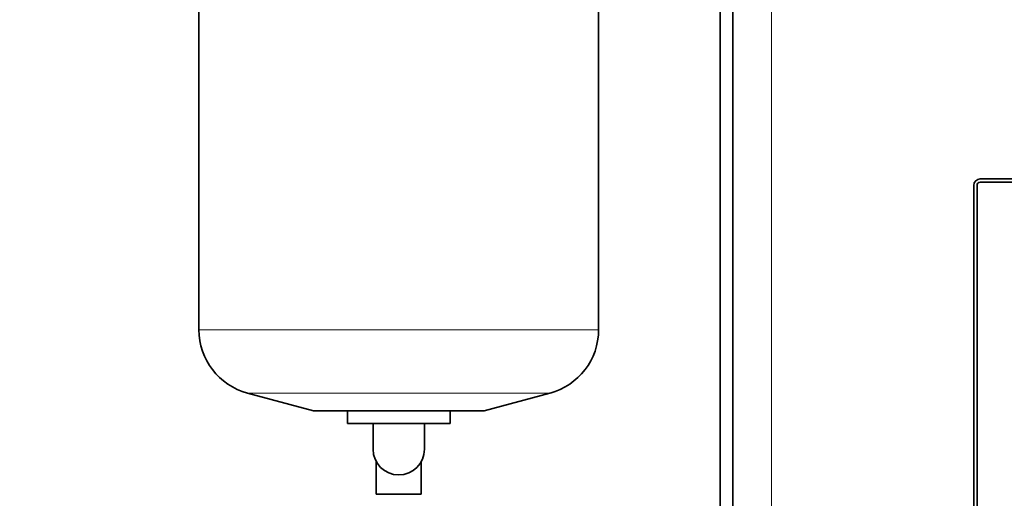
# Model space of a CAD drawing. Header units: millimetres. Extents: x 0 to 5040, y 0 to 3564.
# Tile 37 of 43: x 2759 to 2912, y 1962 to 2037. Entities that reach past the tile are written whole.
import ezdxf

# ---------------------------------------------------------------- set-up
doc = ezdxf.new("R2010")
doc.units = ezdxf.units.MM
doc.header["$LTSCALE"] = 12
doc.layers.add('Quote(ISO)', color=7, linetype='Continuous', lineweight=25, true_color=0x80ff00)
doc.layers.add('Spigoli tangenti visibili(ISO)', color=7, linetype='Continuous', lineweight=15, true_color=0x00803f)
doc.layers.add('Spigoli visibili(ISO)', color=7, linetype='Continuous', lineweight=35)
doc.styles.add('Corrente-BSI', font='arial.ttf')
doc.dimstyles.new('DEFAULT-ISO', dxfattribs={"dimscale": 12, "dimtxt": 3.5, "dimasz": 2.5, "dimexe": 1, "dimexo": 1, "dimgap": 0.762, "dimtad": 1, "dimtoh": 1, "dimrnd": 1e-08, "dimtxsty": 'Corrente-BSI', "dimcen": 0.09, "dimdle": 10, "dimclrd": 7, "dimclre": 7, "dimclrt": 7, "dimazin": 2, "dimtfac": 0.571429, "dimtmove": 0, "dimatfit": 3, "dimfxl": 1, "dimtolj": 1, "dimlwd": 5, "dimlwe": 5, "dimarcsym": 0})

# ---------------------------------------------------------------- blocks, each defined once
blk = doc.blocks.new('*D15')
at = {"layer": 'Defpoints', "color": 0, "linetype": 'Continuous', "transparency": 16777216}
for p in [(3509.5, 2270.01), (2774.86, 1890.83), (3509.5, 1554.83)]:
    blk.add_point(p, dxfattribs=at)
at = {"layer": 'Quote(ISO)', "color": 7, "linetype": 'Continuous', "lineweight": 5, "transparency": 16777216}
for p, q in [((3509.5, 2258.01), (3509.5, 1542.83)), ((2774.86, 1878.83), (2774.86, 1542.83)), ((2804.86, 1554.83), (3479.5, 1554.83))]:
    blk.add_line(p, q, dxfattribs=at)
at = {"layer": 'Quote(ISO)', "color": 7, "linetype": 'Continuous', "transparency": 16777216}
for points in [[(2804.86, 1559.83), (2804.86, 1549.83), (2774.86, 1554.83)], [(3479.5, 1559.83), (3479.5, 1549.83), (3509.5, 1554.83)]]:
    blk.add_solid(points, dxfattribs=at)
at = {"layer": 'Quote(ISO)', "color": 7, "linetype": 'Continuous', "lineweight": 9, "transparency": 16777216, "insert": (3095.8, 1606.89), "char_height": 42, "attachment_point": 1, "style": 'Corrente-BSI'}
blk.add_mtext('\\A1;735', dxfattribs=at)
blk = doc.blocks.new('*D16')
at = {"layer": 'Defpoints', "color": 0, "linetype": 'Continuous', "transparency": 16777216}
for p in [(2510.86, 2955.83), (3028.27, 2955.83), (2674.54, 1734.83)]:
    blk.add_point(p, dxfattribs=at)
at = {"layer": 'Quote(ISO)', "color": 7, "linetype": 'Continuous', "lineweight": 5, "transparency": 16777216}
for p, q in [((3016.27, 2955.83), (2498.86, 2955.83)), ((2510.86, 1764.83), (2510.86, 2925.83)), ((2662.54, 1734.83), (2498.86, 1734.83))]:
    blk.add_line(p, q, dxfattribs=at)
at = {"layer": 'Quote(ISO)', "color": 7, "linetype": 'Continuous', "transparency": 16777216}
for points in [[(2505.86, 2925.83), (2515.86, 2925.83), (2510.86, 2955.83)], [(2505.86, 1764.83), (2515.86, 1764.83), (2510.86, 1734.83)]]:
    blk.add_solid(points, dxfattribs=at)
at = {"layer": 'Quote(ISO)', "color": 7, "linetype": 'Continuous', "lineweight": 9, "transparency": 16777216, "insert": (2459.54, 2288.65), "char_height": 42, "attachment_point": 1, "rotation": 90, "style": 'Corrente-BSI'}
blk.add_mtext('\\A1;1221', dxfattribs=at)

msp = doc.modelspace()

# ---------------------------------------------------------------- linework, layer by layer
at = {"layer": 'Spigoli tangenti visibili(ISO)'}
for p, q in [((2875.859, 2245.831), (2875.859, 1910.831)), ((2786.759, 1988.331), (2848.959, 1988.331)), ((2794.319, 1978.479), (2841.398, 1978.479))]:
    msp.add_line(p, q, dxfattribs=at)
at = {"layer": 'Spigoli visibili(ISO)'}
for p, q in [((2867.859, 2240.831), (2867.859, 1915.831)), ((2869.859, 1915.831), (2869.859, 2240.831)), ((2848.959, 1988.331), (2848.959, 2068.531)), ((2786.759, 1988.331), (2786.759, 2040.301)), ((2907.359, 1911.831), (2907.359, 2010.831)), ((2907.859, 2010.831), (2907.859, 1911.831)), ((2908.359, 2011.831), (2986.359, 2011.831)), ((2986.359, 2011.331), (2908.359, 2011.331)), ((2804.574, 1975.731), (2794.319, 1978.479)), ((2831.144, 1975.731), (2841.398, 1978.479)), ((2804.574, 1975.731), (2831.144, 1975.731)), ((2809.859, 1973.731), (2809.859, 1975.731)), ((2825.859, 1973.731), (2825.859, 1975.731)), ((2809.859, 1973.731), (2813.859, 1973.731)), ((2813.859, 1973.731), (2813.859, 1969.731)), ((2821.859, 1973.731), (2813.859, 1973.731)), ((2821.859, 1973.731), (2825.859, 1973.731)), ((2821.859, 1969.731), (2821.859, 1973.731)), ((2814.359, 1967.795), (2814.359, 1962.731)), ((2821.359, 1967.795), (2821.359, 1962.731)), ((2821.359, 1962.731), (2814.359, 1962.731))]:
    msp.add_line(p, q, dxfattribs=at)
for centre, radius, start, end in [((2908.359, 2010.831), 1, 90, 180), ((2908.359, 2010.831), 0.5, 90, 180), ((2796.959, 1988.331), 10.2, 180, 255.0013), ((2838.759, 1988.331), 10.2, 284.9987, 0), ((2817.859, 1969.731), 4, 180, 0)]:
    msp.add_arc(centre, radius, start, end, dxfattribs=at)

# ---------------------------------------------------------------- dimensions: what is measured, and where the dimension line sits
at = {"layer": 'Quote(ISO)', "color": 7, "linetype": 'Continuous', "lineweight": 9}
for base, p1, p2, angle, override, picture, middle in [((2510.859, 2955.831), (2674.537, 1734.831), (3028.273, 2955.831), 270, {"dimtoh": 0, "dimtofl": 0, "dimatfit": 1}, '*D16', (2510.859, 2345.331)), ((3509.504, 1554.831), (2774.859, 1890.831), (3509.504, 2270.01), 180, {"dimgap": 0.762, "dimtoh": 0, "dimdec": 0, "dimtol": 0, "dimlim": 0, "dimtp": 0, "dimtm": 0, "dimtdec": 0, "dimtofl": 0, "dimatfit": 1}, '*D15', (3142.181, 1554.831))]:
    dim = msp.add_linear_dim(base=base, p1=p1, p2=p2, angle=angle, dimstyle='DEFAULT-ISO', override=override, dxfattribs=at)
    dim.commit()
    dim.dimension.update_dxf_attribs({"geometry": picture, "text_midpoint": middle, "dimtype": 160})

doc.saveas('drawing.dxf')
